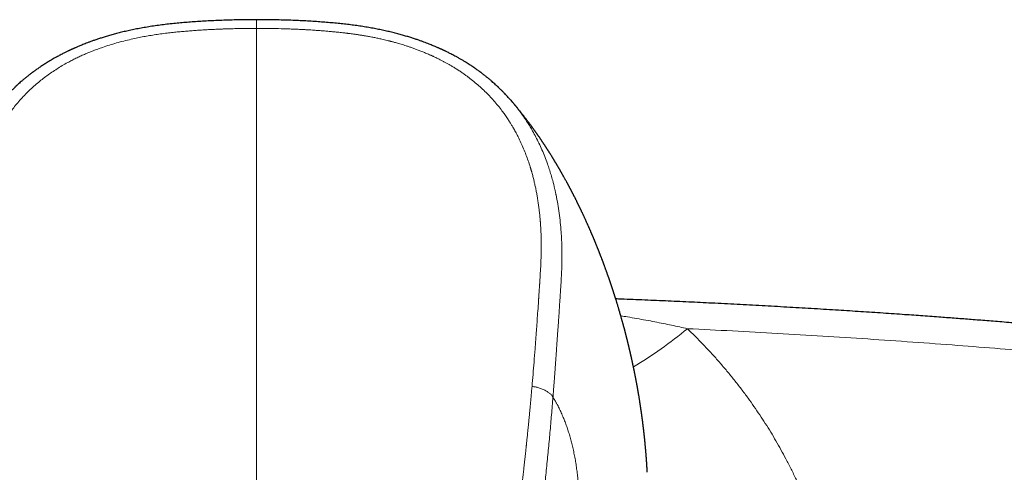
# Model space of a CAD drawing. Header units: millimetres. Extents: x 8 to 1269, y 12 to 684.
# Tile 30 of 50: x 633 to 695, y 655 to 684. Entities that reach past the tile are written whole.
import ezdxf

# ---------------------------------------------------------------- set-up
doc = ezdxf.new("R2010")
doc.units = ezdxf.units.MM

msp = doc.modelspace()

# ---------------------------------------------------------------- linework, layer by layer
at = {"color": 7, "linetype": 'Continuous', "lineweight": 30}
msp.add_line((664.132, 678.676), (664.182, 678.618), dxfattribs=at)
at = {"color": 252, "linetype": 'Continuous', "lineweight": 0}
msp.add_arc((656.583, 687.09), 29.625, 301.1954, 309.32787, dxfattribs=at)
at = {"color": 7, "linetype": 'Continuous', "lineweight": 30}
for points, knots in [([(648, 683.775), (647.891, 683.775), (647.595, 683.775), (647.118, 683.771), (646.575, 683.761), (646.047, 683.747), (645.533, 683.728), (645.044, 683.705), (644.576, 683.679), (644.13, 683.65), (643.694, 683.618), (643.27, 683.583), (642.841, 683.543), (642.409, 683.498), (641.974, 683.446), (641.554, 683.389), (641.149, 683.327), (640.758, 683.261), (640.383, 683.191), (640.023, 683.117), (639.678, 683.04), (639.348, 682.961), (639.034, 682.88), (638.737, 682.799), (638.459, 682.718), (638.199, 682.638), (637.959, 682.561), (637.736, 682.486), (637.53, 682.413), (637.346, 682.346), (637.181, 682.283), (637.035, 682.227), (636.903, 682.173), (636.783, 682.124), (636.675, 682.079), (636.58, 682.039), (636.498, 682.003), (636.428, 681.972), (636.37, 681.946), (636.324, 681.926), (636.287, 681.909), (636.255, 681.894), (636.223, 681.879), (636.191, 681.865), (636.158, 681.849), (636.119, 681.831), (636.068, 681.807), (636.004, 681.777), (635.928, 681.74), (635.841, 681.697), (635.745, 681.649), (635.639, 681.595), (635.527, 681.537), (635.408, 681.473), (635.283, 681.405), (635.15, 681.331), (635.012, 681.252), (634.838, 681.149), (634.636, 681.025), (634.411, 680.881), (634.201, 680.741), (634.006, 680.605), (633.82, 680.471), (633.644, 680.338), (633.477, 680.209), (633.325, 680.086), (633.184, 679.97), (633.055, 679.859), (632.936, 679.755), (632.846, 679.673), (632.781, 679.614), (632.739, 679.575), (632.702, 679.54), (632.669, 679.509), (632.641, 679.482), (632.611, 679.454), (632.575, 679.42), (632.532, 679.377), (632.48, 679.326), (632.408, 679.255), (632.319, 679.165), (632.216, 679.057), (632.113, 678.948), (632.011, 678.836), (631.924, 678.74), (631.872, 678.68), (631.853, 678.658)], [0, 0, 0, 0, 0.018269, 0.049358, 0.079631, 0.109044, 0.137623, 0.165421, 0.190955, 0.215864, 0.240174, 0.263903, 0.287048, 0.312184, 0.336582, 0.360238, 0.383149, 0.405311, 0.426707, 0.447298, 0.467049, 0.486268, 0.504563, 0.521918, 0.53832, 0.553764, 0.568007, 0.58134, 0.593767, 0.60529, 0.614981, 0.623923, 0.632116, 0.639556, 0.646241, 0.652167, 0.657331, 0.661729, 0.665358, 0.668327, 0.670377, 0.672416, 0.674442, 0.676457, 0.678459, 0.680826, 0.68392, 0.688144, 0.693071, 0.698647, 0.704872, 0.711748, 0.719275, 0.726967, 0.735237, 0.744084, 0.753507, 0.7631, 0.779615, 0.795339, 0.810265, 0.824391, 0.837722, 0.851265, 0.863898, 0.875633, 0.886612, 0.896894, 0.906481, 0.915372, 0.919056, 0.922584, 0.925726, 0.928422, 0.930721, 0.932987, 0.935981, 0.939704, 0.944158, 0.949343, 0.958264, 0.967435, 0.976586, 0.985719, 0.994833, 1, 1, 1, 1]), ([(664.131, 678.675), (664.079, 678.734), (663.956, 678.875), (663.806, 679.034), (663.686, 679.16), (663.617, 679.229), (663.554, 679.293), (663.497, 679.349), (663.448, 679.397), (663.408, 679.435), (663.377, 679.466), (663.351, 679.49), (663.327, 679.513), (663.299, 679.54), (663.263, 679.573), (663.22, 679.612), (663.155, 679.673), (663.064, 679.754), (662.946, 679.858), (662.817, 679.968), (662.678, 680.084), (662.526, 680.206), (662.36, 680.335), (662.181, 680.47), (661.987, 680.61), (661.778, 680.755), (661.553, 680.905), (661.343, 681.038), (661.152, 681.155), (660.987, 681.253), (660.824, 681.346), (660.668, 681.432), (660.526, 681.509), (660.397, 681.577), (660.282, 681.636), (660.177, 681.688), (660.083, 681.734), (660.001, 681.774), (659.933, 681.806), (659.881, 681.831), (659.842, 681.849), (659.809, 681.865), (659.777, 681.879), (659.745, 681.894), (659.713, 681.909), (659.676, 681.926), (659.63, 681.946), (659.572, 681.972), (659.502, 682.003), (659.42, 682.039), (659.323, 682.08), (659.211, 682.127), (659.084, 682.179), (658.943, 682.235), (658.788, 682.295), (658.618, 682.359), (658.434, 682.426), (658.235, 682.496), (658.017, 682.569), (657.78, 682.645), (657.522, 682.724), (657.248, 682.803), (656.956, 682.883), (656.646, 682.962), (656.326, 683.039), (655.995, 683.113), (655.654, 683.183), (655.299, 683.251), (654.93, 683.314), (654.548, 683.374), (654.161, 683.428), (653.769, 683.477), (653.373, 683.521), (652.965, 683.562), (652.547, 683.598), (652.118, 683.632), (651.678, 683.663), (651.226, 683.691), (650.763, 683.715), (650.288, 683.735), (649.802, 683.751), (649.307, 683.764), (648.801, 683.772), (648.364, 683.776), (648.095, 683.776), (648, 683.775)], [0, 0, 0, 0, 0.014133, 0.033714, 0.039886, 0.046037, 0.051644, 0.056518, 0.06066, 0.064072, 0.066754, 0.068714, 0.070567, 0.072696, 0.0759, 0.079522, 0.083312, 0.092196, 0.10176, 0.112004, 0.122931, 0.134608, 0.147203, 0.16073, 0.1749, 0.189986, 0.205992, 0.222915, 0.23402, 0.245482, 0.256678, 0.267051, 0.276598, 0.284877, 0.292414, 0.299209, 0.305264, 0.310578, 0.315101, 0.3182, 0.32057, 0.322576, 0.324593, 0.326623, 0.328664, 0.330718, 0.333691, 0.337325, 0.341729, 0.3469, 0.352834, 0.359883, 0.367765, 0.376478, 0.386019, 0.396386, 0.407577, 0.419594, 0.432437, 0.446784, 0.462049, 0.47824, 0.495351, 0.51337, 0.53228, 0.551057, 0.570594, 0.590863, 0.61183, 0.633474, 0.655793, 0.677452, 0.699707, 0.722553, 0.745986, 0.770002, 0.794605, 0.819819, 0.84567, 0.872194, 0.899428, 0.926911, 0.95513, 0.984041, 1, 1, 1, 1]), ([(672.807, 655.064), (672.807, 655.069), (672.806, 655.083), (672.805, 655.105), (672.803, 655.127), (672.802, 655.146), (672.801, 655.165), (672.8, 655.188), (672.798, 655.214), (672.796, 655.24), (672.795, 655.268), (672.793, 655.294), (672.792, 655.322), (672.79, 655.356), (672.787, 655.396), (672.785, 655.436), (672.783, 655.469), (672.781, 655.496), (672.779, 655.521), (672.778, 655.549), (672.775, 655.582), (672.773, 655.618), (672.771, 655.655), (672.768, 655.688), (672.766, 655.716), (672.765, 655.742), (672.762, 655.774), (672.76, 655.815), (672.756, 655.859), (672.754, 655.898), (672.751, 655.932), (672.749, 655.965), (672.746, 656.004), (672.742, 656.046), (672.739, 656.086), (672.737, 656.116), (672.735, 656.142), (672.733, 656.169), (672.73, 656.202), (672.727, 656.243), (672.723, 656.287), (672.72, 656.325), (672.718, 656.355), (672.716, 656.381), (672.713, 656.412), (672.71, 656.449), (672.706, 656.488), (672.703, 656.524), (672.7, 656.559), (672.697, 656.598), (672.692, 656.647), (672.687, 656.702), (672.682, 656.758), (672.677, 656.807), (672.674, 656.844), (672.671, 656.872), (672.669, 656.896), (672.666, 656.924), (672.663, 656.959), (672.659, 656.997), (672.655, 657.034), (672.652, 657.068), (672.649, 657.103), (672.645, 657.141), (672.64, 657.184), (672.636, 657.227), (672.632, 657.265), (672.628, 657.299), (672.624, 657.336), (672.62, 657.38), (672.615, 657.427), (672.61, 657.467), (672.607, 657.499), (672.604, 657.524), (672.601, 657.552), (672.597, 657.586), (672.592, 657.627), (672.588, 657.667), (672.584, 657.702), (672.58, 657.735), (672.576, 657.773), (672.57, 657.82), (672.564, 657.872), (672.558, 657.924), (672.553, 657.965), (672.549, 657.996), (672.546, 658.02), (672.543, 658.043), (672.54, 658.069), (672.536, 658.102), (672.531, 658.141), (672.526, 658.179), (672.522, 658.215), (672.517, 658.248), (672.513, 658.283), (672.508, 658.323), (672.503, 658.363), (672.498, 658.4), (672.494, 658.43), (672.49, 658.456), (672.487, 658.483), (672.483, 658.515), (672.478, 658.549), (672.473, 658.585), (672.468, 658.619), (672.464, 658.65), (672.46, 658.678), (672.456, 658.71), (672.45, 658.754), (672.443, 658.802), (672.436, 658.85), (672.43, 658.893), (672.424, 658.935), (672.418, 658.978), (672.412, 659.018), (672.407, 659.052), (672.403, 659.081), (672.399, 659.109), (672.394, 659.143), (672.388, 659.183), (672.381, 659.229), (672.374, 659.278), (672.367, 659.323), (672.361, 659.358), (672.357, 659.386), (672.353, 659.409), (672.35, 659.434), (672.345, 659.465), (672.339, 659.501), (672.333, 659.538), (672.326, 659.584), (672.317, 659.642), (672.305, 659.718), (672.292, 659.795), (672.279, 659.876), (672.268, 659.938), (672.26, 659.989), (672.255, 660.016), (672.251, 660.04), (672.247, 660.066), (672.242, 660.097), (672.235, 660.134), (672.229, 660.171), (672.223, 660.205), (672.218, 660.233), (672.213, 660.262), (672.207, 660.295), (672.2, 660.334), (672.193, 660.378), (672.185, 660.423), (672.178, 660.463), (672.172, 660.495), (672.167, 660.523), (672.162, 660.548), (672.158, 660.572), (672.153, 660.601), (672.144, 660.646), (672.134, 660.701), (672.123, 660.759), (672.112, 660.818), (672.102, 660.871), (672.094, 660.915), (672.089, 660.943), (672.084, 660.967), (672.08, 660.99), (672.075, 661.017), (672.068, 661.05), (672.061, 661.089), (672.053, 661.13), (672.046, 661.165), (672.039, 661.198), (672.032, 661.236), (672.023, 661.28), (672.014, 661.325), (672.007, 661.363), (672.001, 661.394), (671.995, 661.422), (671.988, 661.454), (671.981, 661.49), (671.974, 661.527), (671.967, 661.558), (671.962, 661.585), (671.956, 661.613), (671.95, 661.643), (671.942, 661.68), (671.933, 661.723), (671.924, 661.768), (671.915, 661.809), (671.908, 661.843), (671.902, 661.872), (671.896, 661.897), (671.891, 661.922), (671.884, 661.955), (671.875, 661.997), (671.865, 662.043), (671.856, 662.087), (671.847, 662.127), (671.837, 662.17), (671.828, 662.214), (671.819, 662.256), (671.811, 662.288), (671.806, 662.315), (671.8, 662.34), (671.793, 662.369), (671.786, 662.402), (671.778, 662.437), (671.77, 662.471), (671.764, 662.501), (671.758, 662.528), (671.752, 662.554), (671.744, 662.585), (671.736, 662.621), (671.728, 662.658), (671.72, 662.692), (671.713, 662.722), (671.707, 662.749), (671.7, 662.778), (671.691, 662.817), (671.68, 662.863), (671.669, 662.907), (671.661, 662.944), (671.652, 662.98), (671.643, 663.02), (671.633, 663.062), (671.622, 663.104), (671.613, 663.144), (671.604, 663.179), (671.597, 663.211), (671.59, 663.239), (671.582, 663.269), (671.574, 663.304), (671.563, 663.347), (671.553, 663.389), (671.544, 663.426), (671.536, 663.457), (671.529, 663.486), (671.521, 663.517), (671.512, 663.552), (671.503, 663.589), (671.494, 663.621), (671.488, 663.648), (671.481, 663.673), (671.474, 663.702), (671.465, 663.736), (671.455, 663.774), (671.446, 663.812), (671.437, 663.845), (671.43, 663.874), (671.422, 663.905), (671.412, 663.94), (671.402, 663.979), (671.393, 664.015), (671.384, 664.047), (671.377, 664.075), (671.369, 664.104), (671.36, 664.139), (671.349, 664.18), (671.338, 664.221), (671.328, 664.257), (671.32, 664.29), (671.31, 664.325), (671.3, 664.362), (671.29, 664.399), (671.282, 664.43), (671.275, 664.455), (671.269, 664.477), (671.262, 664.503), (671.252, 664.537), (671.24, 664.582), (671.226, 664.633), (671.212, 664.681), (671.201, 664.722), (671.191, 664.758), (671.181, 664.791), (671.17, 664.832), (671.156, 664.882), (671.14, 664.937), (671.125, 664.988), (671.111, 665.04), (671.095, 665.095), (671.08, 665.145), (671.069, 665.182), (671.061, 665.21), (671.053, 665.239), (671.042, 665.274), (671.031, 665.313), (671.02, 665.35), (671.011, 665.382), (671.002, 665.41), (670.988, 665.457), (670.969, 665.52), (670.946, 665.596), (670.923, 665.675), (670.9, 665.749), (670.877, 665.825), (670.854, 665.9), (670.834, 665.962), (670.82, 666.008), (670.812, 666.035), (670.802, 666.067), (670.79, 666.103), (670.778, 666.143), (670.767, 666.178), (670.757, 666.208), (670.749, 666.235), (670.738, 666.269), (670.724, 666.311), (670.709, 666.361), (670.693, 666.409), (670.679, 666.451), (670.668, 666.486), (670.658, 666.518), (670.646, 666.553), (670.631, 666.599), (670.615, 666.65), (670.599, 666.697), (670.587, 666.732), (670.577, 666.763), (670.566, 666.796), (670.554, 666.834), (670.541, 666.873), (670.53, 666.906), (670.52, 666.935), (670.51, 666.965), (670.498, 666.999), (670.486, 667.036), (670.474, 667.072), (670.463, 667.102), (670.455, 667.127), (670.446, 667.152), (670.436, 667.182), (670.424, 667.216), (670.411, 667.254), (670.399, 667.29), (670.388, 667.323), (670.376, 667.356), (670.363, 667.395), (670.347, 667.439), (670.333, 667.481), (670.321, 667.515), (670.311, 667.543), (670.301, 667.571), (670.285, 667.616), (670.265, 667.673), (670.242, 667.736), (670.219, 667.801), (670.196, 667.867), (670.172, 667.931), (670.149, 667.995), (670.125, 668.062), (670.103, 668.122), (670.088, 668.162), (670.078, 668.189), (670.066, 668.221), (670.053, 668.256), (670.041, 668.29), (670.03, 668.319), (670.02, 668.344), (670.011, 668.37), (670, 668.398), (669.985, 668.438), (669.968, 668.484), (669.95, 668.531), (669.935, 668.571), (669.919, 668.614), (669.901, 668.66), (669.884, 668.705), (669.87, 668.742), (669.857, 668.775), (669.844, 668.809), (669.828, 668.849), (669.813, 668.889), (669.799, 668.924), (669.788, 668.951), (669.779, 668.976), (669.769, 669.002), (669.757, 669.032), (669.743, 669.068), (669.726, 669.109), (669.71, 669.15), (669.695, 669.187), (669.683, 669.217), (669.672, 669.246), (669.661, 669.274), (669.647, 669.309), (669.63, 669.351), (669.61, 669.399), (669.592, 669.445), (669.575, 669.486), (669.558, 669.529), (669.54, 669.572), (669.523, 669.613), (669.51, 669.646), (669.498, 669.675), (669.487, 669.702), (669.474, 669.732), (669.46, 669.767), (669.444, 669.805), (669.429, 669.842), (669.415, 669.875), (669.402, 669.905), (669.389, 669.938), (669.372, 669.977), (669.355, 670.019), (669.338, 670.057), (669.324, 670.09), (669.31, 670.123), (669.294, 670.16), (669.277, 670.201), (669.26, 670.242), (669.245, 670.276), (669.232, 670.306), (669.218, 670.338), (669.203, 670.374), (669.185, 670.414), (669.168, 670.452), (669.154, 670.486), (669.14, 670.516), (669.127, 670.547), (669.111, 670.583), (669.094, 670.623), (669.077, 670.661), (669.053, 670.715), (669.018, 670.793), (668.974, 670.891), (668.927, 670.995), (668.882, 671.093), (668.844, 671.177), (668.813, 671.245), (668.788, 671.297), (668.767, 671.343), (668.746, 671.388), (668.721, 671.442), (668.696, 671.495), (668.674, 671.541), (668.659, 671.574), (668.644, 671.605), (668.628, 671.638), (668.611, 671.674), (668.595, 671.708), (668.582, 671.736), (668.57, 671.759), (668.559, 671.783), (668.547, 671.809), (668.531, 671.84), (668.515, 671.875), (668.498, 671.909), (668.484, 671.938), (668.471, 671.965), (668.458, 671.992), (668.442, 672.024), (668.424, 672.061), (668.404, 672.101), (668.386, 672.138), (668.37, 672.17), (668.356, 672.199), (668.341, 672.229), (668.319, 672.274), (668.293, 672.326), (668.265, 672.381), (668.241, 672.429), (668.215, 672.481), (668.187, 672.537), (668.16, 672.589), (668.141, 672.626), (668.125, 672.657), (668.109, 672.688), (668.092, 672.722), (668.075, 672.756), (668.059, 672.785), (668.045, 672.812), (668.031, 672.839), (668.016, 672.869), (667.998, 672.904), (667.976, 672.946), (667.953, 672.989), (667.932, 673.029), (667.914, 673.063), (667.898, 673.094), (667.881, 673.125), (667.865, 673.155), (667.849, 673.185), (667.835, 673.212), (667.822, 673.236), (667.809, 673.26), (667.794, 673.287), (667.777, 673.32), (667.756, 673.358), (667.735, 673.398), (667.715, 673.434), (667.688, 673.483), (667.648, 673.556), (667.602, 673.64), (667.553, 673.728), (667.507, 673.812), (667.456, 673.902), (667.416, 673.973), (667.386, 674.026), (667.365, 674.062), (667.348, 674.092), (667.335, 674.115), (667.324, 674.135), (667.312, 674.155), (667.298, 674.18), (667.28, 674.211), (667.259, 674.247), (667.238, 674.284), (667.218, 674.317), (667.202, 674.345), (667.188, 674.37), (667.172, 674.396), (667.154, 674.426), (667.133, 674.463), (667.111, 674.5), (667.091, 674.534), (667.074, 674.562), (667.058, 674.589), (667.041, 674.618), (667.022, 674.651), (667, 674.687), (666.977, 674.724), (666.958, 674.756), (666.943, 674.782), (666.93, 674.802), (666.919, 674.821), (666.907, 674.841), (666.892, 674.865), (666.874, 674.895), (666.854, 674.928), (666.835, 674.959), (666.817, 674.988), (666.802, 675.013), (666.788, 675.036), (666.774, 675.058), (666.758, 675.083), (666.735, 675.121), (666.706, 675.168), (666.674, 675.219), (666.646, 675.264), (666.617, 675.309), (666.584, 675.361), (666.551, 675.414), (666.52, 675.462), (666.496, 675.5), (666.473, 675.536), (666.449, 675.572), (666.423, 675.612), (666.399, 675.65), (666.377, 675.683), (666.359, 675.712), (666.34, 675.741), (666.317, 675.775), (666.292, 675.814), (666.266, 675.853), (666.244, 675.886), (666.227, 675.912), (666.212, 675.934), (666.199, 675.954), (666.185, 675.975), (666.17, 675.997), (666.153, 676.022), (666.134, 676.051), (666.114, 676.081), (666.095, 676.109), (666.078, 676.134), (666.062, 676.158), (666.045, 676.183), (666.027, 676.21), (666.006, 676.241), (665.98, 676.277), (665.953, 676.317), (665.928, 676.354), (665.905, 676.386), (665.885, 676.415), (665.865, 676.445), (665.841, 676.478), (665.815, 676.516), (665.787, 676.556), (665.76, 676.594), (665.736, 676.628), (665.713, 676.661), (665.69, 676.694), (665.662, 676.732), (665.632, 676.774), (665.602, 676.816), (665.576, 676.853), (665.554, 676.883), (665.534, 676.91), (665.515, 676.937), (665.493, 676.967), (665.468, 677.001), (665.439, 677.041), (665.392, 677.103), (665.334, 677.182), (665.264, 677.276), (665.199, 677.361), (665.138, 677.441), (665.079, 677.519), (665.02, 677.596), (664.966, 677.665), (664.915, 677.73), (664.864, 677.795), (664.808, 677.865), (664.753, 677.934), (664.703, 677.996), (664.656, 678.054), (664.608, 678.113), (664.556, 678.176), (664.503, 678.24), (664.453, 678.301), (664.403, 678.361), (664.354, 678.419), (664.305, 678.477), (664.259, 678.53), (664.219, 678.577), (664.194, 678.606), (664.183, 678.619)], [0, 0, 0, 0, 0.00099, 0.003103, 0.004813, 0.005917, 0.00731, 0.008992, 0.010964, 0.013019, 0.014794, 0.016404, 0.017869, 0.019449, 0.021244, 0.02302, 0.024282, 0.025214, 0.026154, 0.027222, 0.02844, 0.029879, 0.03138, 0.032666, 0.033685, 0.034568, 0.035679, 0.037455, 0.03921, 0.040691, 0.041971, 0.043084, 0.044503, 0.046445, 0.047907, 0.04904, 0.049915, 0.050903, 0.052059, 0.053762, 0.055541, 0.057127, 0.058096, 0.058972, 0.060147, 0.061653, 0.063264, 0.064594, 0.065699, 0.067275, 0.069072, 0.071358, 0.073601, 0.07546, 0.076995, 0.07788, 0.078674, 0.079708, 0.081076, 0.082685, 0.084101, 0.085288, 0.086624, 0.088005, 0.089677, 0.091525, 0.092988, 0.094043, 0.095437, 0.097248, 0.099106, 0.100793, 0.101837, 0.102724, 0.103723, 0.105046, 0.106631, 0.108357, 0.109578, 0.110763, 0.112163, 0.113932, 0.116129, 0.118168, 0.11983, 0.120849, 0.121786, 0.12264, 0.123593, 0.124854, 0.126414, 0.1279, 0.129231, 0.130471, 0.131763, 0.133252, 0.134997, 0.136426, 0.137541, 0.138407, 0.139425, 0.140664, 0.142052, 0.143395, 0.144779, 0.145958, 0.146925, 0.148068, 0.149642, 0.151911, 0.153611, 0.155158, 0.156887, 0.158484, 0.160132, 0.16143, 0.162372, 0.163475, 0.16477, 0.166281, 0.168067, 0.170095, 0.171875, 0.173255, 0.174191, 0.175074, 0.175942, 0.177091, 0.178576, 0.180146, 0.181384, 0.183775, 0.186934, 0.190153, 0.192643, 0.196231, 0.197404, 0.198441, 0.199369, 0.200257, 0.201428, 0.202919, 0.204425, 0.205731, 0.206747, 0.207842, 0.209066, 0.210545, 0.212374, 0.214213, 0.21573, 0.216938, 0.217998, 0.218951, 0.21982, 0.220901, 0.222353, 0.224983, 0.227059, 0.229094, 0.231821, 0.233176, 0.234241, 0.235046, 0.23592, 0.236952, 0.238132, 0.239799, 0.24146, 0.24282, 0.243905, 0.245306, 0.247168, 0.248992, 0.250528, 0.251572, 0.252566, 0.253782, 0.255302, 0.256785, 0.257959, 0.258959, 0.259957, 0.261129, 0.262508, 0.264219, 0.266099, 0.267697, 0.268985, 0.270065, 0.271035, 0.271894, 0.27306, 0.274804, 0.276808, 0.278389, 0.279871, 0.281432, 0.283416, 0.285002, 0.286248, 0.287163, 0.288105, 0.28924, 0.290546, 0.29191, 0.293286, 0.29448, 0.295451, 0.296352, 0.297551, 0.299059, 0.300549, 0.301877, 0.303003, 0.304011, 0.305011, 0.30637, 0.308524, 0.310249, 0.311543, 0.312935, 0.314547, 0.316104, 0.317857, 0.319438, 0.320789, 0.321951, 0.323124, 0.324188, 0.32553, 0.327302, 0.329032, 0.330397, 0.331585, 0.332656, 0.333755, 0.335198, 0.33679, 0.33806, 0.338997, 0.339929, 0.341004, 0.342355, 0.343892, 0.345481, 0.346761, 0.347744, 0.348891, 0.350355, 0.351945, 0.353381, 0.354639, 0.355685, 0.356651, 0.358, 0.359773, 0.361483, 0.362796, 0.364035, 0.365345, 0.366932, 0.36836, 0.369605, 0.370597, 0.371363, 0.372181, 0.373628, 0.375387, 0.377511, 0.379498, 0.381077, 0.382356, 0.383695, 0.385039, 0.387212, 0.389587, 0.391462, 0.393215, 0.395676, 0.398006, 0.399083, 0.400084, 0.401254, 0.402611, 0.404206, 0.405777, 0.40701, 0.407969, 0.409115, 0.412523, 0.415495, 0.418137, 0.421808, 0.424317, 0.427166, 0.430625, 0.431627, 0.432709, 0.433907, 0.435349, 0.43702, 0.438437, 0.439543, 0.440603, 0.441841, 0.443571, 0.44565, 0.447696, 0.44934, 0.450673, 0.451862, 0.45318, 0.455049, 0.457309, 0.459121, 0.460641, 0.461593, 0.462881, 0.464541, 0.466162, 0.467407, 0.468522, 0.469655, 0.470972, 0.47257, 0.47411, 0.4753, 0.476181, 0.477118, 0.478316, 0.479703, 0.481303, 0.482827, 0.484012, 0.485245, 0.486837, 0.488709, 0.490579, 0.491841, 0.492852, 0.493874, 0.495216, 0.498318, 0.500732, 0.502891, 0.506193, 0.508637, 0.510629, 0.513924, 0.51683, 0.517834, 0.518869, 0.520128, 0.521664, 0.523106, 0.524235, 0.52521, 0.526206, 0.52732, 0.528665, 0.531071, 0.532966, 0.534352, 0.536031, 0.538108, 0.54001, 0.541485, 0.542646, 0.544047, 0.545717, 0.547571, 0.54893, 0.550022, 0.550911, 0.551944, 0.553174, 0.554605, 0.556397, 0.558197, 0.559697, 0.56091, 0.561968, 0.563172, 0.564422, 0.566234, 0.568415, 0.570379, 0.571889, 0.573518, 0.575686, 0.577216, 0.578604, 0.579768, 0.58075, 0.581965, 0.583512, 0.58512, 0.586712, 0.588064, 0.589177, 0.590488, 0.592188, 0.594034, 0.595666, 0.597014, 0.598196, 0.599762, 0.601665, 0.603333, 0.604786, 0.605977, 0.607163, 0.608719, 0.610493, 0.612154, 0.613586, 0.614732, 0.615962, 0.617525, 0.619254, 0.620911, 0.622322, 0.626105, 0.630855, 0.634604, 0.639463, 0.643114, 0.645546, 0.648032, 0.649727, 0.651491, 0.653856, 0.656558, 0.658287, 0.65978, 0.66086, 0.662312, 0.664043, 0.665504, 0.666625, 0.667623, 0.668591, 0.669623, 0.671001, 0.672655, 0.674134, 0.675374, 0.676457, 0.67758, 0.678919, 0.680638, 0.682437, 0.684116, 0.685466, 0.686574, 0.687867, 0.689412, 0.692436, 0.69475, 0.696539, 0.698715, 0.701674, 0.703815, 0.70557, 0.706595, 0.707952, 0.709593, 0.711108, 0.712417, 0.71355, 0.714681, 0.715957, 0.717534, 0.719295, 0.721533, 0.723206, 0.724621, 0.726138, 0.727342, 0.728787, 0.730212, 0.731384, 0.732327, 0.733452, 0.734568, 0.736006, 0.737854, 0.739704, 0.741359, 0.742702, 0.746357, 0.751306, 0.754051, 0.758357, 0.762649, 0.766361, 0.768106, 0.76994, 0.7713, 0.772244, 0.773141, 0.774037, 0.775065, 0.77649, 0.778314, 0.780071, 0.781622, 0.782869, 0.783948, 0.78508, 0.786476, 0.78825, 0.790146, 0.791675, 0.79295, 0.79415, 0.795465, 0.796968, 0.798704, 0.800576, 0.802132, 0.803242, 0.80421, 0.805034, 0.805879, 0.807005, 0.808477, 0.810095, 0.811603, 0.812937, 0.814152, 0.815181, 0.816227, 0.817338, 0.81872, 0.821668, 0.824036, 0.826002, 0.828048, 0.830598, 0.833493, 0.835628, 0.837538, 0.839045, 0.840794, 0.842832, 0.844845, 0.846353, 0.847652, 0.848979, 0.850632, 0.852663, 0.854626, 0.856334, 0.857536, 0.858528, 0.859518, 0.860556, 0.861588, 0.862838, 0.864261, 0.865818, 0.867267, 0.868398, 0.86965, 0.870846, 0.872081, 0.873616, 0.875468, 0.87757, 0.879515, 0.881047, 0.882457, 0.883903, 0.885547, 0.887463, 0.889648, 0.891552, 0.893266, 0.894851, 0.896488, 0.898357, 0.900704, 0.902943, 0.904819, 0.906316, 0.907652, 0.908949, 0.910507, 0.912398, 0.914453, 0.916632, 0.921878, 0.926806, 0.931315, 0.935338, 0.939532, 0.943692, 0.947596, 0.950628, 0.954173, 0.958099, 0.961992, 0.965411, 0.968216, 0.971565, 0.975172, 0.978648, 0.982268, 0.985328, 0.988677, 0.992038, 0.99507, 0.997768, 1, 1, 1, 1]), ([(729.634, 660.854), (729.229, 660.909), (728.426, 661.02), (727.229, 661.182), (726.048, 661.339), (724.883, 661.492), (723.735, 661.64), (722.604, 661.784), (721.519, 661.92), (720.481, 662.048), (719.487, 662.169), (718.508, 662.287), (717.542, 662.401), (716.591, 662.513), (715.654, 662.621), (714.73, 662.726), (713.821, 662.828), (712.926, 662.927), (712.045, 663.023), (711.179, 663.116), (710.342, 663.205), (709.535, 663.29), (708.757, 663.37), (707.992, 663.448), (707.239, 663.524), (706.484, 663.6), (705.729, 663.674), (704.972, 663.747), (704.23, 663.819), (703.502, 663.887), (702.788, 663.954), (702.102, 664.017), (701.442, 664.077), (700.809, 664.134), (700.188, 664.19), (699.581, 664.243), (698.963, 664.297), (698.338, 664.35), (697.705, 664.404), (697.088, 664.456), (696.487, 664.505), (695.903, 664.553), (695.334, 664.599), (694.781, 664.643), (694.253, 664.685), (693.748, 664.724), (693.261, 664.762), (692.778, 664.799), (692.294, 664.835), (691.808, 664.872), (691.098, 664.924), (690.161, 664.992), (688.921, 665.08), (687.596, 665.171), (686.183, 665.264), (684.723, 665.357), (683.215, 665.449), (681.659, 665.54), (680.087, 665.628), (678.5, 665.713), (676.948, 665.792), (675.431, 665.865), (673.95, 665.932), (672.462, 665.996), (671.411, 666.039), (670.859, 666.06), (670.803, 666.062)], [0, 0, 0, 0, 0.020837, 0.041381, 0.061634, 0.081593, 0.101261, 0.120635, 0.139718, 0.156952, 0.173941, 0.190684, 0.20718, 0.22343, 0.239434, 0.255192, 0.270704, 0.285969, 0.300987, 0.315759, 0.330285, 0.343755, 0.357006, 0.370037, 0.38285, 0.395443, 0.40856, 0.42143, 0.434053, 0.44643, 0.45856, 0.470443, 0.481421, 0.49218, 0.50272, 0.51304, 0.52314, 0.534154, 0.544895, 0.555362, 0.565556, 0.575477, 0.585124, 0.594498, 0.603598, 0.611993, 0.620179, 0.628361, 0.63657, 0.644807, 0.653071, 0.672657, 0.692394, 0.716087, 0.739995, 0.764116, 0.790198, 0.816525, 0.843097, 0.869915, 0.896977, 0.921792, 0.94681, 0.972012, 0.997182, 1, 1, 1, 1])]:
    msp.add_open_spline(points, degree=3, knots=knots, dxfattribs=at)
at = {"color": 252, "linetype": 'Continuous', "lineweight": 0}
for points, knots in [([(648, 683.776), (648, 683.776), (648, 683.777), (648, 683.773), (648, 683.762), (648, 683.743), (648, 683.717), (648, 683.684), (648, 683.644), (648, 683.599), (648, 683.548), (648, 683.494), (648, 683.438), (648, 683.383), (648, 683.329), (648, 683.277), (648, 683.243), (648, 683.227)], [0, 0, 0, 0, 0.001434, 0.060954, 0.128854, 0.204006, 0.284251, 0.367173, 0.450882, 0.534625, 0.617673, 0.698145, 0.773599, 0.841818, 0.901591, 0.953409, 1, 1, 1, 1]), ([(648, 683.227), (647.841, 683.226), (647.528, 683.224), (647.068, 683.219), (646.625, 683.211), (646.306, 683.202), (646.104, 683.196), (646.014, 683.193), (645.925, 683.19), (645.836, 683.187), (645.749, 683.184), (645.662, 683.18), (645.575, 683.177), (645.411, 683.17), (645.171, 683.159), (644.844, 683.142), (644.505, 683.121), (644.156, 683.098), (643.813, 683.073), (643.477, 683.045), (643.134, 683.015), (642.78, 682.98), (642.397, 682.937), (642, 682.888), (641.597, 682.831), (641.207, 682.769), (640.824, 682.702), (640.434, 682.625), (640.012, 682.534), (639.565, 682.426), (639.104, 682.302), (638.653, 682.168), (638.259, 682.039), (637.918, 681.919), (637.629, 681.81), (637.345, 681.697), (637.067, 681.579), (636.794, 681.457), (636.527, 681.33), (636.262, 681.197), (635.972, 681.043), (635.657, 680.865), (635.323, 680.661), (634.997, 680.447), (634.682, 680.225), (634.379, 679.996), (634.075, 679.749), (633.771, 679.483), (633.467, 679.195), (633.174, 678.897), (632.896, 678.589), (632.633, 678.275), (632.392, 677.963), (632.168, 677.652), (631.959, 677.338), (631.761, 677.017), (631.573, 676.687), (631.437, 676.43), (631.347, 676.248), (631.297, 676.146), (631.248, 676.042), (631.2, 675.938), (631.153, 675.834), (631.086, 675.68), (631, 675.476), (630.893, 675.204), (630.785, 674.911), (630.679, 674.596), (630.568, 674.238), (630.456, 673.836), (630.346, 673.387), (630.249, 672.928), (630.187, 672.586), (630.151, 672.366), (630.136, 672.27), (630.122, 672.174), (630.108, 672.077), (630.094, 671.98), (630.081, 671.883), (630.062, 671.728), (630.037, 671.515), (630.01, 671.253), (629.988, 670.998), (629.97, 670.751), (629.955, 670.508), (629.941, 670.208), (629.93, 669.848), (629.925, 669.416), (629.93, 668.973), (629.939, 668.656), (629.946, 668.469), (629.948, 668.415), (629.951, 668.36), (629.953, 668.304), (629.956, 668.246), (629.959, 668.187), (629.964, 668.09), (629.971, 667.951), (629.982, 667.76), (629.991, 667.618), (629.996, 667.536), (629.997, 667.523), (629.997, 667.516), (629.998, 667.508), (629.998, 667.5), (629.999, 667.491), (630.001, 667.468), (630.003, 667.428), (630.007, 667.368), (630.012, 667.298), (630.017, 667.217), (630.023, 667.127), (630.029, 667.026), (630.036, 666.919), (630.044, 666.808), (630.05, 666.718), (630.054, 666.647), (630.057, 666.599), (630.06, 666.554), (630.073, 666.358), (630.098, 665.993), (630.134, 665.459), (630.162, 665.053), (630.181, 664.792), (630.189, 664.674), (630.198, 664.549), (630.208, 664.417), (630.218, 664.278), (630.228, 664.139), (630.246, 663.886), (630.273, 663.524), (630.309, 663.055), (630.343, 662.599), (630.378, 662.156), (630.412, 661.726), (630.446, 661.309), (630.48, 660.905), (630.502, 660.64), (630.513, 660.509)], [0, 0, 0, 0, 0.012117, 0.023782, 0.034996, 0.045758, 0.048066, 0.050351, 0.052615, 0.054857, 0.057077, 0.059276, 0.061452, 0.063734, 0.071755, 0.07966, 0.088685, 0.097556, 0.106275, 0.114843, 0.12326, 0.132498, 0.141917, 0.152604, 0.162971, 0.17302, 0.182758, 0.192731, 0.203428, 0.215868, 0.228141, 0.240257, 0.25223, 0.26035, 0.2684, 0.276384, 0.284307, 0.292173, 0.299987, 0.307784, 0.315728, 0.326302, 0.336865, 0.347431, 0.358013, 0.368462, 0.378878, 0.390596, 0.402386, 0.414266, 0.426253, 0.438116, 0.449717, 0.460739, 0.471854, 0.483072, 0.494405, 0.505863, 0.509291, 0.512733, 0.516187, 0.519654, 0.523135, 0.526629, 0.53492, 0.54329, 0.553362, 0.563555, 0.573874, 0.587897, 0.602163, 0.616682, 0.631462, 0.634462, 0.637471, 0.640487, 0.643513, 0.646546, 0.649588, 0.652638, 0.661071, 0.66957, 0.677215, 0.684914, 0.692669, 0.699843, 0.712892, 0.72629, 0.74004, 0.754145, 0.755762, 0.757422, 0.759125, 0.760869, 0.762656, 0.764484, 0.766355, 0.771718, 0.7774, 0.784142, 0.784859, 0.785061, 0.785284, 0.785528, 0.785793, 0.786079, 0.786385, 0.787887, 0.78975, 0.791975, 0.794437, 0.797227, 0.800348, 0.803797, 0.807106, 0.810669, 0.812138, 0.813647, 0.815195, 0.8163, 0.831795, 0.848943, 0.865602, 0.869274, 0.872922, 0.876546, 0.880777, 0.885068, 0.889326, 0.893551, 0.908293, 0.922623, 0.936543, 0.950053, 0.963153, 0.975844, 0.988126, 1, 1, 1, 1]), ([(648, 683.227), (648, 682.719), (648, 681.704), (648, 680.172), (648, 678.635), (648, 677.091), (648, 675.55), (648, 674.013), (648, 672.479), (648, 670.938), (648, 669.382), (648, 667.809), (648, 666.219), (648, 664.623), (648, 663.02), (648, 661.412), (648, 659.798), (648, 658.087), (648, 656.279), (648, 654.372), (648, 652.457), (648, 650.533), (648, 648.601), (648, 646.698), (648, 644.824), (648, 642.98), (648, 641.128), (648, 639.269), (648, 637.395), (648, 635.506), (648, 633.601), (648, 631.689), (648, 629.77), (648, 627.843), (648, 625.908), (648, 623.966), (648, 622.083), (648, 620.26), (648, 618.497), (648, 616.728), (648, 614.953), (648, 613.172), (648, 611.385), (648, 609.721), (648, 608.182), (648, 606.768), (648, 605.35), (648, 603.928), (648, 602.51), (648, 601.097), (648, 599.689), (648, 598.276), (648, 596.85), (648, 595.409), (648, 593.955), (648, 592.496), (648, 591.033), (648, 589.565), (648, 588.093), (648, 587.109), (648, 586.616)], [0, 0, 0, 0, 0.017941, 0.035847, 0.053717, 0.071553, 0.089358, 0.106815, 0.124244, 0.141646, 0.159023, 0.176729, 0.194412, 0.212073, 0.229712, 0.247332, 0.264934, 0.282519, 0.303016, 0.323493, 0.343953, 0.364399, 0.384832, 0.405254, 0.424501, 0.443741, 0.462977, 0.48221, 0.501442, 0.520912, 0.540383, 0.559858, 0.579338, 0.598823, 0.618316, 0.637818, 0.65733, 0.674862, 0.692405, 0.709961, 0.72753, 0.745111, 0.762702, 0.7803, 0.7941, 0.807902, 0.821703, 0.835502, 0.849299, 0.862845, 0.876387, 0.889923, 0.903454, 0.917255, 0.93105, 0.944841, 0.95863, 0.972418, 0.986207, 1, 1, 1, 1]), ([(648, 683.227), (648.21, 683.226), (648.625, 683.224), (649.242, 683.214), (649.707, 683.202), (650.024, 683.192), (650.198, 683.186), (650.37, 683.179), (650.542, 683.172), (650.712, 683.164), (650.87, 683.156), (651.009, 683.149), (651.158, 683.141), (651.337, 683.131), (651.555, 683.117), (651.791, 683.102), (652.046, 683.083), (652.317, 683.062), (652.603, 683.038), (652.906, 683.011), (653.226, 682.979), (653.471, 682.952), (653.634, 682.933), (653.695, 682.925), (653.742, 682.919), (653.778, 682.915), (653.817, 682.91), (653.859, 682.905), (653.918, 682.897), (653.997, 682.887), (654.098, 682.873), (654.2, 682.859), (654.301, 682.845), (654.399, 682.831), (654.504, 682.815), (654.614, 682.798), (654.725, 682.78), (654.827, 682.763), (654.976, 682.738), (655.176, 682.702), (655.435, 682.652), (655.695, 682.597), (655.979, 682.535), (656.223, 682.478), (656.385, 682.438), (656.439, 682.424), (656.446, 682.423), (656.448, 682.422), (656.46, 682.419), (656.485, 682.412), (656.528, 682.401), (656.59, 682.385), (656.67, 682.364), (656.769, 682.337), (656.887, 682.304), (657.022, 682.265), (657.17, 682.222), (657.33, 682.173), (657.5, 682.119), (657.685, 682.058), (657.884, 681.99), (658.094, 681.914), (658.317, 681.831), (658.551, 681.739), (658.796, 681.637), (658.976, 681.559), (659.079, 681.513), (659.1, 681.503), (659.112, 681.498), (659.121, 681.494), (659.14, 681.485), (659.18, 681.467), (659.24, 681.439), (659.313, 681.405), (659.395, 681.366), (659.489, 681.321), (659.594, 681.268), (659.718, 681.206), (659.86, 681.132), (660.021, 681.045), (660.192, 680.949), (660.374, 680.844), (660.564, 680.729), (660.763, 680.604), (660.959, 680.475), (661.151, 680.342), (661.29, 680.243), (661.379, 680.177), (661.417, 680.149), (661.45, 680.125), (661.482, 680.1), (661.514, 680.076), (661.65, 679.971), (661.882, 679.786), (662.198, 679.512), (662.499, 679.231), (662.787, 678.94), (663.063, 678.639), (663.329, 678.326), (663.56, 678.031), (663.759, 677.758), (663.882, 677.579), (663.951, 677.474), (663.97, 677.446), (663.982, 677.427), (663.995, 677.408), (664.014, 677.377), (664.043, 677.333), (664.081, 677.273), (664.123, 677.206), (664.169, 677.131), (664.22, 677.046), (664.275, 676.953), (664.337, 676.845), (664.406, 676.723), (664.477, 676.593), (664.527, 676.497), (664.555, 676.442), (664.565, 676.424), (664.574, 676.405), (664.583, 676.387), (664.593, 676.369), (664.662, 676.232), (664.785, 675.976), (664.952, 675.596), (665.105, 675.212), (665.245, 674.827), (665.335, 674.553), (665.386, 674.388), (665.403, 674.333), (665.421, 674.274), (665.439, 674.215), (665.456, 674.156), (665.493, 674.026), (665.544, 673.836), (665.606, 673.589), (665.664, 673.342), (665.719, 673.086), (665.771, 672.823), (665.821, 672.549), (665.866, 672.266), (665.908, 671.975), (665.943, 671.695), (665.973, 671.427), (665.991, 671.243), (666, 671.139), (666.002, 671.111), (666.004, 671.084), (666.007, 671.053), (666.01, 671.017), (666.013, 670.976), (666.022, 670.861), (666.035, 670.675), (666.049, 670.411), (666.06, 670.145), (666.068, 669.878), (666.072, 669.621), (666.073, 669.411), (666.072, 669.249), (666.071, 669.136), (666.07, 669.032), (666.068, 668.932), (666.066, 668.831), (666.062, 668.704), (666.057, 668.549), (666.05, 668.367), (666.041, 668.185), (666.031, 668.002), (666.02, 667.811), (666.006, 667.58), (665.993, 667.367), (665.983, 667.213), (665.98, 667.152), (665.978, 667.126), (665.977, 667.104), (665.976, 667.08), (665.974, 667.049), (665.971, 667.003), (665.967, 666.944), (665.962, 666.873), (665.957, 666.789), (665.95, 666.69), (665.943, 666.575), (665.934, 666.444), (665.924, 666.298), (665.916, 666.186), (665.911, 666.112), (665.909, 666.083), (665.907, 666.054), (665.905, 666.025), (665.903, 665.996), (665.902, 665.967), (665.897, 665.894), (665.878, 665.618), (665.846, 665.163), (665.804, 664.576), (665.774, 664.164), (665.755, 663.912), (665.748, 663.816), (665.742, 663.729), (665.735, 663.642), (665.729, 663.555), (665.722, 663.468), (665.706, 663.251), (665.67, 662.777), (665.596, 661.821), (665.529, 661.022), (665.487, 660.509)], [0, 0, 0, 0, 0.015959, 0.031582, 0.046869, 0.051309, 0.05572, 0.060102, 0.064454, 0.068778, 0.073073, 0.076435, 0.079377, 0.084461, 0.090008, 0.096018, 0.102491, 0.109425, 0.116685, 0.124392, 0.132548, 0.141155, 0.143182, 0.145041, 0.145877, 0.146793, 0.147789, 0.148864, 0.150019, 0.152345, 0.154939, 0.157802, 0.160176, 0.162708, 0.165399, 0.168249, 0.17126, 0.173984, 0.176123, 0.18282, 0.18953, 0.19631, 0.20322, 0.211827, 0.215591, 0.216046, 0.216084, 0.216131, 0.216274, 0.216996, 0.218144, 0.21972, 0.221881, 0.224532, 0.227671, 0.231297, 0.23541, 0.239623, 0.244247, 0.24928, 0.254724, 0.260581, 0.266736, 0.273294, 0.280259, 0.287637, 0.288707, 0.289223, 0.28948, 0.289742, 0.290008, 0.291094, 0.293202, 0.295266, 0.297501, 0.300386, 0.303513, 0.306884, 0.3114, 0.316287, 0.321544, 0.327171, 0.333164, 0.33952, 0.346236, 0.352312, 0.358649, 0.360295, 0.361413, 0.36253, 0.363648, 0.364765, 0.365882, 0.377845, 0.389392, 0.400979, 0.412615, 0.424282, 0.436118, 0.448143, 0.456986, 0.465783, 0.467327, 0.468172, 0.468737, 0.4694, 0.470162, 0.471948, 0.474116, 0.476418, 0.479036, 0.481969, 0.485218, 0.488783, 0.493071, 0.497745, 0.502178, 0.50278, 0.503388, 0.504001, 0.50462, 0.505243, 0.505872, 0.518438, 0.531039, 0.543638, 0.556193, 0.568665, 0.57015, 0.572072, 0.573982, 0.575881, 0.577769, 0.579646, 0.588347, 0.595917, 0.603304, 0.611866, 0.620179, 0.628246, 0.63772, 0.646838, 0.655603, 0.664018, 0.671971, 0.672843, 0.67371, 0.674573, 0.675432, 0.676602, 0.677932, 0.679256, 0.687381, 0.695251, 0.703886, 0.712193, 0.720176, 0.727833, 0.731715, 0.735225, 0.738332, 0.741438, 0.744546, 0.747653, 0.753292, 0.758933, 0.764576, 0.77022, 0.775954, 0.782321, 0.791678, 0.795774, 0.796577, 0.797379, 0.798181, 0.798588, 0.799623, 0.801046, 0.802858, 0.805058, 0.807646, 0.810622, 0.814233, 0.818288, 0.822787, 0.82773, 0.828669, 0.829568, 0.830466, 0.831363, 0.83226, 0.833156, 0.834051, 0.838963, 0.85869, 0.876021, 0.893088, 0.89653, 0.899218, 0.901879, 0.90454, 0.9072, 0.909861, 0.912522, 0.927158, 0.953299, 1, 1, 1, 1]), ([(664.182, 678.618), (664.223, 678.571), (664.352, 678.422), (664.554, 678.17), (664.784, 677.865), (664.995, 677.566), (665.188, 677.273), (665.365, 676.988), (665.547, 676.677), (665.736, 676.33), (665.933, 675.936), (666.122, 675.522), (666.302, 675.087), (666.456, 674.675), (666.587, 674.289), (666.697, 673.931), (666.813, 673.523), (666.891, 673.21), (666.94, 672.997), (666.955, 672.93), (666.97, 672.862), (666.985, 672.794), (667, 672.726), (667.049, 672.49), (667.125, 672.084), (667.213, 671.504), (667.283, 670.918), (667.333, 670.349), (667.366, 669.8), (667.383, 669.291), (667.388, 668.889), (667.387, 668.654), (667.386, 668.566), (667.386, 668.539), (667.386, 668.512), (667.385, 668.485), (667.385, 668.457), (667.383, 668.335), (667.378, 668.125), (667.368, 667.835), (667.355, 667.565), (667.342, 667.316), (667.329, 667.088), (667.317, 666.905), (667.308, 666.764), (667.302, 666.659), (667.295, 666.562), (667.289, 666.472), (667.284, 666.389), (667.277, 666.289), (667.269, 666.169), (667.255, 665.951), (667.236, 665.659), (667.212, 665.299), (667.194, 665.024), (667.181, 664.831), (667.173, 664.718), (667.165, 664.606), (667.158, 664.495), (667.15, 664.386), (667.143, 664.277), (667.124, 664.001), (667.093, 663.558), (667.061, 663.111), (667.041, 662.83), (667.033, 662.712), (667.024, 662.595), (667.016, 662.477), (667.007, 662.361), (666.999, 662.244), (666.99, 662.128), (666.979, 661.974), (666.965, 661.773), (666.946, 661.518), (666.926, 661.241), (666.909, 661.02), (666.897, 660.86), (666.889, 660.753), (666.88, 660.632), (666.87, 660.502), (666.861, 660.384), (666.852, 660.277), (666.845, 660.178), (666.837, 660.087), (666.831, 660.006), (666.826, 659.944), (666.823, 659.9), (666.82, 659.87), (666.819, 659.849), (666.818, 659.838), (666.817, 659.834)], [0, 0, 0, 0, 0.009068, 0.0284, 0.047062, 0.065051, 0.082368, 0.099015, 0.114994, 0.136338, 0.158557, 0.181652, 0.205625, 0.23048, 0.249267, 0.268527, 0.288262, 0.315039, 0.318607, 0.322189, 0.325786, 0.329396, 0.333021, 0.33666, 0.366903, 0.397382, 0.428103, 0.459068, 0.48652, 0.514159, 0.538634, 0.549447, 0.550865, 0.552284, 0.553703, 0.555122, 0.556542, 0.557963, 0.57421, 0.589361, 0.603418, 0.616379, 0.628245, 0.639013, 0.644845, 0.650296, 0.655365, 0.660053, 0.664359, 0.668284, 0.675581, 0.682986, 0.702295, 0.720967, 0.739001, 0.74493, 0.750787, 0.756571, 0.762283, 0.767923, 0.77349, 0.778985, 0.810643, 0.841745, 0.847789, 0.853811, 0.859812, 0.865791, 0.871749, 0.877685, 0.8836, 0.889493, 0.901336, 0.914283, 0.928333, 0.943486, 0.948018, 0.95264, 0.959792, 0.966362, 0.972349, 0.977753, 0.982574, 0.987461, 0.991556, 0.994857, 0.996812, 0.998321, 0.999384, 1, 1, 1, 1]), ([(671.125, 664.989), (671.263, 664.967), (671.601, 664.912), (672.133, 664.821), (672.715, 664.717), (673.278, 664.611), (673.822, 664.504), (674.348, 664.396), (674.858, 664.287), (675.193, 664.212), (675.358, 664.175)], [0, 0, 0, 0, 0.097545, 0.238277, 0.375473, 0.509135, 0.636968, 0.76139, 0.882401, 1, 1, 1, 1]), ([(675.358, 664.175), (675.535, 664.002), (675.889, 663.657), (676.404, 663.127), (676.906, 662.589), (677.394, 662.043), (677.868, 661.488), (678.328, 660.924), (678.774, 660.352), (679.192, 659.791), (679.582, 659.241), (679.948, 658.705), (680.302, 658.162), (680.645, 657.612), (680.977, 657.055), (681.298, 656.491), (681.62, 655.897), (681.941, 655.274), (682.258, 654.621), (682.56, 653.963), (682.845, 653.299), (683.115, 652.629), (683.369, 651.954), (683.608, 651.272), (683.834, 650.574), (684.047, 649.859), (684.245, 649.13), (684.425, 648.396), (684.586, 647.659), (684.73, 646.918), (684.85, 646.209), (684.948, 645.533), (685.027, 644.891), (685.093, 644.247), (685.145, 643.601), (685.183, 642.958), (685.208, 642.317), (685.219, 641.677), (685.217, 641.037), (685.202, 640.357), (685.17, 639.637), (685.117, 638.876), (685.046, 638.117), (684.957, 637.359), (684.85, 636.601), (684.731, 635.881), (684.602, 635.198), (684.468, 634.553), (684.32, 633.912), (684.159, 633.273), (683.987, 632.641), (683.803, 632.016), (683.608, 631.398), (683.4, 630.781), (683.165, 630.127), (682.9, 629.437), (682.604, 628.716), (682.291, 628.002), (681.961, 627.296), (681.615, 626.596), (681.371, 626.136), (681.248, 625.906)], [0, 0, 0, 0, 0.0176959, 0.0353236, 0.0528915, 0.0704076, 0.0878804, 0.1053182, 0.1227293, 0.1401221, 0.1557315, 0.1713391, 0.1869508, 0.2025726, 0.2182107, 0.2338709, 0.2495591, 0.2671357, 0.2846713, 0.3021746, 0.3196541, 0.3371183, 0.3545756, 0.3720347, 0.3895579, 0.4078875, 0.4261838, 0.4444567, 0.4627158, 0.4809706, 0.4992307, 0.5148747, 0.5305102, 0.5461434, 0.5617805, 0.5774276, 0.5928108, 0.6082152, 0.6236463, 0.6390517, 0.6573713, 0.6756788, 0.6939833, 0.7122941, 0.7306201, 0.7489704, 0.7647284, 0.7804618, 0.7961764, 0.8118777, 0.8275714, 0.8429829, 0.8583979, 0.8738215, 0.8893868, 0.9078805, 0.9263383, 0.9447698, 0.9631843, 0.9815912, 1, 1, 1, 1]), ([(675.358, 664.175), (676.313, 664.129), (678.221, 664.036), (681.083, 663.879), (683.944, 663.709), (686.803, 663.525), (689.66, 663.328), (692.461, 663.121), (695.205, 662.905), (697.894, 662.681), (700.58, 662.445), (703.264, 662.197), (705.946, 661.937), (708.625, 661.665), (711.302, 661.381), (713.975, 661.085), (716.646, 660.777), (719.298, 660.46), (721.932, 660.133), (724.546, 659.796), (727.157, 659.449), (728.895, 659.207), (729.763, 659.087)], [0, 0, 0, 0, 0.052271, 0.104545, 0.15682, 0.209097, 0.261374, 0.313652, 0.362943, 0.412232, 0.461521, 0.510808, 0.560094, 0.609377, 0.658657, 0.707935, 0.757209, 0.80648, 0.854866, 0.903249, 0.951627, 1, 1, 1, 1]), ([(665.487, 660.509), (665.477, 660.394), (665.457, 660.167), (665.427, 659.835), (665.399, 659.518), (665.371, 659.217), (665.344, 658.934), (665.319, 658.668), (665.294, 658.418), (665.271, 658.184), (665.249, 657.964), (665.228, 657.759), (665.209, 657.567), (665.191, 657.392), (665.174, 657.233), (665.159, 657.09), (665.146, 656.963), (665.136, 656.871), (665.13, 656.808), (665.124, 656.758), (665.118, 656.696), (665.11, 656.624), (665.102, 656.551), (665.09, 656.443), (665.075, 656.296), (665.053, 656.098), (665.03, 655.881), (665.004, 655.643), (664.974, 655.367), (664.939, 655.05), (664.9, 654.69), (664.859, 654.314), (664.818, 653.929), (664.775, 653.535), (664.732, 653.133), (664.698, 652.812), (664.674, 652.58), (664.66, 652.454), (664.649, 652.344), (664.639, 652.245), (664.628, 652.146), (664.618, 652.045), (664.599, 651.869), (664.573, 651.614), (664.538, 651.276), (664.502, 650.926), (664.464, 650.549), (664.423, 650.144), (664.381, 649.727), (664.352, 649.429), (664.335, 649.262), (664.33, 649.212), (664.325, 649.168), (664.321, 649.124), (664.312, 649.03), (664.297, 648.884), (664.277, 648.681), (664.256, 648.467), (664.234, 648.242), (664.21, 647.992), (664.183, 647.716), (664.153, 647.412), (664.122, 647.094), (664.089, 646.759), (664.059, 646.443), (664.03, 646.146), (664.003, 645.871), (663.985, 645.674), (663.974, 645.563), (663.972, 645.54), (663.97, 645.52), (663.968, 645.5), (663.966, 645.48), (663.962, 645.436), (663.953, 645.34), (663.934, 645.141), (663.907, 644.859), (663.875, 644.515), (663.842, 644.157), (663.808, 643.784), (663.775, 643.426), (663.744, 643.085), (663.724, 642.861), (663.713, 642.73), (663.71, 642.695), (663.707, 642.661), (663.704, 642.627), (663.701, 642.593), (663.694, 642.516), (663.669, 642.233), (663.613, 641.572), (663.56, 640.929), (663.523, 640.461), (663.513, 640.34), (663.503, 640.211), (663.493, 640.079), (663.482, 639.947), (663.472, 639.816), (663.462, 639.684), (663.434, 639.32), (663.372, 638.506), (663.283, 637.293), (663.185, 635.91), (663.123, 635.021), (663.092, 634.576)], [0, 0, 0, 0, 0.013861, 0.027087, 0.039678, 0.051634, 0.062955, 0.073456, 0.083345, 0.092621, 0.101286, 0.109497, 0.117071, 0.124007, 0.130307, 0.135969, 0.140995, 0.145384, 0.14683, 0.148491, 0.15129, 0.154134, 0.15702, 0.159951, 0.167029, 0.174349, 0.183378, 0.192748, 0.202461, 0.216005, 0.230162, 0.244932, 0.260316, 0.275504, 0.291245, 0.307541, 0.313153, 0.318479, 0.322263, 0.326094, 0.329972, 0.333896, 0.337866, 0.350572, 0.363731, 0.377343, 0.391408, 0.407699, 0.424559, 0.439866, 0.442299, 0.443972, 0.445672, 0.447399, 0.449152, 0.456541, 0.464369, 0.472636, 0.481342, 0.490487, 0.501591, 0.51328, 0.525555, 0.538416, 0.551861, 0.562094, 0.572641, 0.583503, 0.584679, 0.585435, 0.586192, 0.586952, 0.587714, 0.588479, 0.592113, 0.598725, 0.61134, 0.624494, 0.638189, 0.652423, 0.667197, 0.679157, 0.691449, 0.692795, 0.694096, 0.695397, 0.696698, 0.697998, 0.699299, 0.70543, 0.730296, 0.774641, 0.778588, 0.783374, 0.788348, 0.793323, 0.798297, 0.80327, 0.808244, 0.813218, 0.844481, 0.900306, 0.950151, 1, 1, 1, 1]), ([(665.487, 660.509), (665.513, 660.507), (665.569, 660.501), (665.658, 660.488), (665.755, 660.468), (665.86, 660.44), (665.971, 660.405), (666.084, 660.364), (666.197, 660.317), (666.305, 660.265), (666.407, 660.21), (666.501, 660.152), (666.585, 660.093), (666.658, 660.035), (666.717, 659.979), (666.762, 659.927), (666.794, 659.879), (666.81, 659.849), (666.817, 659.834)], [0, 0, 0, 0, 0.0443943, 0.0929764, 0.1480925, 0.2102343, 0.2784108, 0.3507362, 0.4251216, 0.4999921, 0.5748276, 0.6491167, 0.7213092, 0.7893551, 0.8514156, 0.9065486, 0.955287, 1, 1, 1, 1]), ([(666.817, 659.834), (666.832, 659.81), (666.859, 659.765), (666.896, 659.702), (666.929, 659.648), (666.96, 659.595), (666.992, 659.54), (667.028, 659.476), (667.065, 659.41), (667.102, 659.34), (667.139, 659.271), (667.185, 659.179), (667.243, 659.062), (667.31, 658.917), (667.378, 658.766), (667.46, 658.573), (667.556, 658.336), (667.662, 658.05), (667.764, 657.755), (667.86, 657.449), (667.951, 657.132), (668.037, 656.801), (668.116, 656.46), (668.189, 656.107), (668.254, 655.749), (668.31, 655.386), (668.358, 655.018), (668.397, 654.643), (668.428, 654.259), (668.449, 653.866), (668.46, 653.465), (668.461, 653.057), (668.45, 652.642), (668.43, 652.253), (668.402, 651.892), (668.369, 651.559), (668.329, 651.225), (668.28, 650.889), (668.219, 650.519), (668.141, 650.116), (668.043, 649.681), (667.932, 649.248), (667.808, 648.817), (667.68, 648.418), (667.551, 648.051), (667.424, 647.717), (667.289, 647.385), (667.146, 647.054), (666.98, 646.697), (666.79, 646.315), (666.572, 645.908), (666.339, 645.505), (666.092, 645.107), (665.87, 644.771), (665.677, 644.496), (665.52, 644.279), (665.392, 644.108), (665.316, 644.01), (665.294, 643.983)], [0, 0, 0, 0, 0.007634, 0.014349, 0.020144, 0.025021, 0.031025, 0.037416, 0.044579, 0.051345, 0.058072, 0.064967, 0.077638, 0.090775, 0.104385, 0.117468, 0.140673, 0.16374, 0.18669, 0.209543, 0.232777, 0.256132, 0.279632, 0.303296, 0.326894, 0.349906, 0.37294, 0.396015, 0.419149, 0.44252, 0.465972, 0.489522, 0.513189, 0.536834, 0.555318, 0.573796, 0.592275, 0.610765, 0.629274, 0.65307, 0.676746, 0.700319, 0.723808, 0.747231, 0.7656, 0.783947, 0.802281, 0.82061, 0.838943, 0.862033, 0.885185, 0.908414, 0.931737, 0.955172, 0.96838, 0.98163, 0.994925, 1, 1, 1, 1]), ([(665.666, 647.856), (665.674, 647.932), (665.722, 648.42), (665.808, 649.316), (665.928, 650.542), (666.05, 651.761), (666.173, 652.974), (666.293, 654.16), (666.41, 655.32), (666.521, 656.454), (666.627, 657.584), (666.726, 658.712), (666.787, 659.459), (666.817, 659.834)], [0, 0, 0, 0, 0.018553, 0.119342, 0.220023, 0.320603, 0.42124, 0.52209, 0.617392, 0.712839, 0.808384, 0.904075, 1, 1, 1, 1])]:
    msp.add_open_spline(points, degree=3, knots=knots, dxfattribs=at)

doc.saveas('drawing.dxf')
